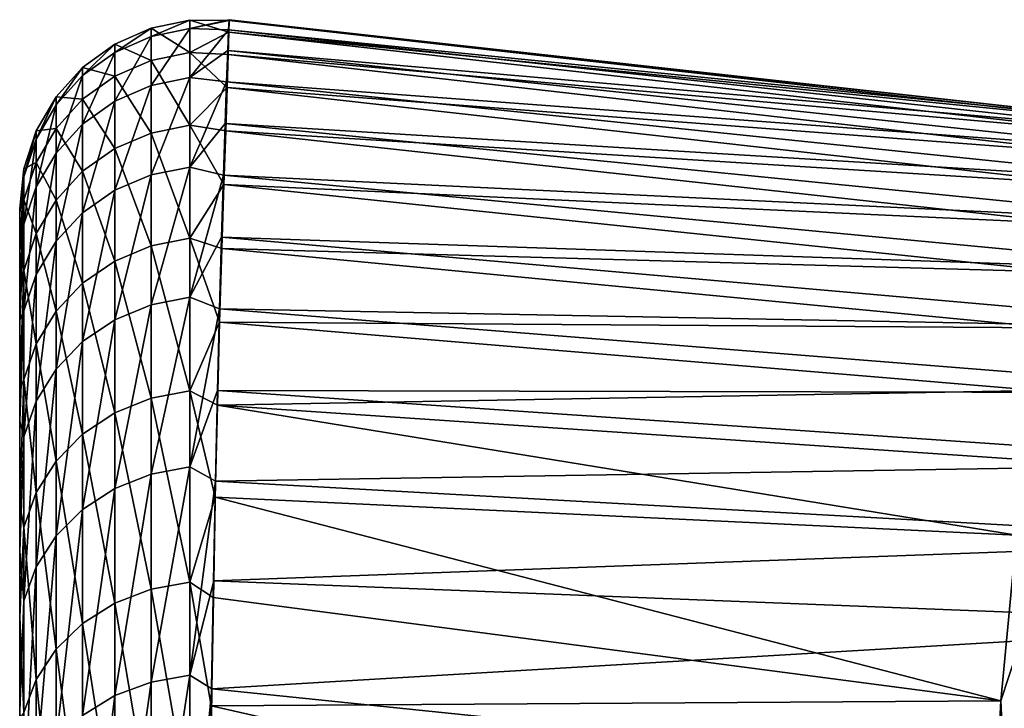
# Model space of a CAD drawing. Header units: millimetres. Extents: x -30 to 76, y -3 to 301.
# Tile 109 of 256: x 71.83 to 74.44, y 132.27 to 134.09. Entities that reach past the tile are written whole.
import ezdxf

# ---------------------------------------------------------------- set-up
doc = ezdxf.new("R2010")
doc.units = ezdxf.units.MM
doc.header["$LTSCALE"] = 81.481481
for name, color, linetype in [('43', 7, 'CONTINUOUS'), ('47', 7, 'CONTINUOUS'), ('65', 7, 'CONTINUOUS'), ('73', 7, 'CONTINUOUS')]:
    doc.layers.add(name, color=color, linetype=linetype)

msp = doc.modelspace()

# ---------------------------------------------------------------- linework, layer by layer
at = {"layer": '43', "color": 7, "linetype": 'CONTINUOUS', "true_color": 0xaaaaaa}
for points in [[(72.3829, 134.0663, 53.9349), (74.8617, 133.8178, 53.3096), (72.3842, 134.0928, 53.3386), (72.3829, 134.0663, 53.9349)], [(72.3842, 134.0928, 53.3386), (74.8617, 133.8178, 53.3096), (72.3845, 134.0906, 52.7407), (72.3842, 134.0928, 53.3386)], [(72.3806, 134.0114, 54.5282), (74.9078, 133.7911, 53.945), (72.3829, 134.0663, 53.9349), (72.3806, 134.0114, 54.5282)], [(74.9078, 133.7911, 53.945), (74.8617, 133.8178, 53.3096), (72.3829, 134.0663, 53.9349), (74.9078, 133.7911, 53.945)], [(72.3845, 134.0906, 52.7407), (74.8154, 133.8172, 52.6737), (72.3837, 134.0598, 52.1425), (72.3845, 134.0906, 52.7407)], [(74.8617, 133.8178, 53.3096), (74.8154, 133.8172, 52.6737), (72.3845, 134.0906, 52.7407), (74.8617, 133.8178, 53.3096)], [(72.3837, 134.0598, 52.1425), (74.7693, 133.7894, 52.0422), (72.3818, 134.0004, 51.5468), (72.3837, 134.0598, 52.1425)], [(74.8154, 133.8172, 52.6737), (74.7693, 133.7894, 52.0422), (72.3837, 134.0598, 52.1425), (74.8154, 133.8172, 52.6737)], [(72.3775, 133.9285, 55.1159), (74.953, 133.7375, 54.575), (72.3806, 134.0114, 54.5282), (72.3775, 133.9285, 55.1159)], [(72.3818, 134.0004, 51.5468), (74.724, 133.735, 51.4198), (72.3789, 133.913, 50.957), (72.3818, 134.0004, 51.5468)], [(74.953, 133.7375, 54.575), (74.9078, 133.7911, 53.945), (72.3806, 134.0114, 54.5282), (74.953, 133.7375, 54.575)], [(74.7693, 133.7894, 52.0422), (74.724, 133.735, 51.4198), (72.3818, 134.0004, 51.5468), (74.7693, 133.7894, 52.0422)], [(72.3736, 133.8181, 55.6953), (74.9969, 133.6577, 55.195), (72.3775, 133.9285, 55.1159), (72.3736, 133.8181, 55.6953)], [(72.3789, 133.913, 50.957), (74.6802, 133.6551, 50.8111), (72.375, 133.798, 50.3757), (72.3789, 133.913, 50.957)], [(74.9969, 133.6577, 55.195), (74.953, 133.7375, 54.575), (72.3775, 133.9285, 55.1159), (74.9969, 133.6577, 55.195)], [(74.724, 133.735, 51.4198), (74.6802, 133.6551, 50.8111), (72.3789, 133.913, 50.957), (74.724, 133.735, 51.4198)], [(72.3691, 133.6809, 56.265), (75.0391, 133.5529, 55.8005), (72.3736, 133.8181, 55.6953), (72.3691, 133.6809, 56.265)], [(75.0391, 133.5529, 55.8005), (74.9969, 133.6577, 55.195), (72.3736, 133.8181, 55.6953), (75.0391, 133.5529, 55.8005)], [(72.375, 133.798, 50.3757), (74.6383, 133.551, 50.2197), (72.3703, 133.6559, 49.8032), (72.375, 133.798, 50.3757)], [(74.6802, 133.6551, 50.8111), (74.6383, 133.551, 50.2197), (72.375, 133.798, 50.3757), (74.6802, 133.6551, 50.8111)], [(72.3641, 133.517, 56.8249), (75.0792, 133.4246, 56.3881), (72.3691, 133.6809, 56.265), (72.3641, 133.517, 56.8249)], [(75.0792, 133.4246, 56.3881), (75.0391, 133.5529, 55.8005), (72.3691, 133.6809, 56.265), (75.0792, 133.4246, 56.3881)], [(72.3703, 133.6559, 49.8032), (74.5987, 133.4244, 49.6485), (72.3649, 133.4869, 49.2398), (72.3703, 133.6559, 49.8032)], [(74.6383, 133.551, 50.2197), (74.5987, 133.4244, 49.6485), (72.3703, 133.6559, 49.8032), (74.6383, 133.551, 50.2197)], [(72.3588, 133.3269, 57.3743), (75.1171, 133.2746, 56.955), (72.3641, 133.517, 56.8249), (72.3588, 133.3269, 57.3743)], [(75.1171, 133.2746, 56.955), (75.0792, 133.4246, 56.3881), (72.3641, 133.517, 56.8249), (75.1171, 133.2746, 56.955)], [(72.3649, 133.4869, 49.2398), (74.5619, 133.277, 49.0996), (72.359, 133.2918, 48.6879), (72.3649, 133.4869, 49.2398)], [(74.5987, 133.4244, 49.6485), (74.5619, 133.277, 49.0996), (72.3649, 133.4869, 49.2398), (74.5987, 133.4244, 49.6485)], [(72.3534, 133.1111, 57.9122), (75.1524, 133.1045, 57.4989), (72.3588, 133.3269, 57.3743), (72.3534, 133.1111, 57.9122)], [(75.1524, 133.1045, 57.4989), (75.1171, 133.2746, 56.955), (72.3588, 133.3269, 57.3743), (75.1524, 133.1045, 57.4989)], [(72.359, 133.2918, 48.6879), (74.5282, 133.1105, 48.5748), (72.353, 133.0719, 48.15), (72.359, 133.2918, 48.6879)], [(74.5619, 133.277, 49.0996), (74.5282, 133.1105, 48.5748), (72.359, 133.2918, 48.6879), (74.5619, 133.277, 49.0996)], [(72.3481, 132.8707, 58.4367), (75.1853, 132.9163, 58.0183), (72.3534, 133.1111, 57.9122), (72.3481, 132.8707, 58.4367)], [(74.5282, 133.1105, 48.5748), (74.498, 132.9268, 48.0751), (72.353, 133.0719, 48.15), (74.5282, 133.1105, 48.5748)], [(75.1853, 132.9163, 58.0183), (75.1524, 133.1045, 57.4989), (72.3534, 133.1111, 57.9122), (75.1853, 132.9163, 58.0183)], [(72.353, 133.0719, 48.15), (74.4714, 132.7276, 47.6013), (72.347, 132.8284, 47.628), (72.353, 133.0719, 48.15)], [(74.498, 132.9268, 48.0751), (74.4714, 132.7276, 47.6013), (72.353, 133.0719, 48.15), (74.498, 132.9268, 48.0751)], [(75.2157, 132.7117, 58.512), (75.1853, 132.9163, 58.0183), (72.3481, 132.8707, 58.4367), (75.2157, 132.7117, 58.512)], [(72.3432, 132.6068, 58.9457), (75.2157, 132.7117, 58.512), (72.3481, 132.8707, 58.4367), (72.3432, 132.6068, 58.9457)], [(72.347, 132.8284, 47.628), (74.43, 132.2891, 46.7312), (72.3415, 132.5626, 47.1238), (72.347, 132.8284, 47.628)], [(74.4714, 132.7276, 47.6013), (74.43, 132.2891, 46.7312), (72.347, 132.8284, 47.628), (74.4714, 132.7276, 47.6013)], [(75.2436, 132.4927, 58.9793), (75.2157, 132.7117, 58.512), (72.3432, 132.6068, 58.9457), (75.2436, 132.4927, 58.9793)], [(72.3386, 132.3204, 59.4379), (75.2436, 132.4927, 58.9793), (72.3432, 132.6068, 58.9457), (72.3386, 132.3204, 59.4379)], [(72.3415, 132.5626, 47.1238), (74.43, 132.2891, 46.7312), (72.3366, 132.2757, 46.6386), (72.3415, 132.5626, 47.1238)], [(75.2922, 132.0171, 59.8344), (75.2436, 132.4927, 58.9793), (72.3386, 132.3204, 59.4379), (75.2922, 132.0171, 59.8344)], [(72.3348, 132.0123, 59.9127), (75.2922, 132.0171, 59.8344), (72.3386, 132.3204, 59.4379), (72.3348, 132.0123, 59.9127)], [(72.3366, 132.2757, 46.6386), (74.4049, 131.8059, 45.9618), (72.3327, 131.9674, 46.1709), (72.3366, 132.2757, 46.6386)], [(74.43, 132.2891, 46.7312), (74.4049, 131.8059, 45.9618), (72.3366, 132.2757, 46.6386), (74.43, 132.2891, 46.7312)]]:
    msp.add_3dface(points, dxfattribs=at)
at = {"layer": '47', "color": 7, "linetype": 'CONTINUOUS', "true_color": 0xaaaaaa}
for points in [[(71.829, 133.5182, 51.7013), (71.829, 127.3136, 49.2126), (71.829, 133.5929, 52.7211), (71.829, 133.5182, 51.7013)], [(71.829, 133.5929, 52.7211), (71.829, 127.3136, 49.2126), (71.829, 133.5803, 53.7413), (71.829, 133.5929, 52.7211)], [(71.829, 127.3136, 49.2126), (71.829, 126.7142, 49.812), (71.829, 133.5803, 53.7413), (71.829, 127.3136, 49.2126)], [(71.829, 133.5803, 53.7413), (71.829, 126.7142, 49.812), (71.829, 133.4808, 54.7537), (71.829, 133.5803, 53.7413)], [(71.829, 127.9129, 48.6133), (71.829, 127.3136, 49.2126), (71.829, 133.5182, 51.7013), (71.829, 127.9129, 48.6133)], [(71.829, 133.3576, 50.6968), (71.829, 127.9129, 48.6133), (71.829, 133.5182, 51.7013), (71.829, 133.3576, 50.6968)], [(71.829, 126.7142, 49.812), (71.829, 126.1148, 50.4114), (71.829, 133.4808, 54.7537), (71.829, 126.7142, 49.812)], [(71.829, 133.4808, 54.7537), (71.829, 126.1148, 50.4114), (71.829, 133.2966, 55.7457), (71.829, 133.4808, 54.7537)], [(71.829, 128.5123, 48.0139), (71.829, 127.9129, 48.6133), (71.829, 133.3576, 50.6968), (71.829, 128.5123, 48.0139)], [(71.829, 133.1134, 49.7177), (71.829, 128.5123, 48.0139), (71.829, 133.3576, 50.6968), (71.829, 133.1134, 49.7177)], [(71.829, 126.1148, 50.4114), (71.829, 125.5154, 51.0108), (71.829, 133.2966, 55.7457), (71.829, 126.1148, 50.4114)], [(71.829, 133.2966, 55.7457), (71.829, 125.5154, 51.0108), (71.829, 133.0304, 56.7088), (71.829, 133.2966, 55.7457)], [(71.829, 129.1117, 47.4145), (71.829, 128.5123, 48.0139), (71.829, 133.1134, 49.7177), (71.829, 129.1117, 47.4145)], [(71.829, 132.8076, 48.8194), (71.829, 129.1117, 47.4145), (71.829, 133.1134, 49.7177), (71.829, 132.8076, 48.8194)], [(71.829, 125.5154, 51.0108), (71.829, 124.916, 51.6102), (71.829, 133.0304, 56.7088), (71.829, 125.5154, 51.0108)], [(71.829, 133.0304, 56.7088), (71.829, 124.916, 51.6102), (71.829, 132.6841, 57.6403), (71.829, 133.0304, 56.7088)], [(71.829, 132.5106, 48.1202), (71.829, 129.1117, 47.4145), (71.829, 132.8076, 48.8194), (71.829, 132.5106, 48.1202)], [(71.829, 132.6841, 57.6403), (71.829, 124.916, 51.6102), (71.829, 132.2622, 58.5316), (71.829, 132.6841, 57.6403)], [(71.829, 129.7111, 46.8151), (71.829, 129.1117, 47.4145), (71.829, 132.5106, 48.1202), (71.829, 129.7111, 46.8151)], [(71.829, 132.2432, 47.5824), (71.829, 129.7111, 46.8151), (71.829, 132.5106, 48.1202), (71.829, 132.2432, 47.5824)]]:
    msp.add_3dface(points, dxfattribs=at)
at = {"layer": '65', "color": 7, "linetype": 'CONTINUOUS', "true_color": 0xaaaaaa}
for points in [[(72.3829, 134.0663, 53.9349), (72.3842, 134.0928, 53.3386), (72.2802, 134.0693, 53.8976), (72.3829, 134.0663, 53.9349)], [(72.3842, 134.0928, 53.3386), (72.3845, 134.0906, 52.7407), (72.2802, 134.0693, 53.8976), (72.3842, 134.0928, 53.3386)], [(72.0811, 134.028, 52.7423), (72.0811, 134.0061, 53.8935), (72.1773, 134.0701, 52.7412), (72.0811, 134.028, 52.7423)], [(72.1773, 133.9847, 51.5893), (72.0811, 134.028, 52.7423), (72.1773, 134.0701, 52.7412), (72.1773, 133.9847, 51.5893)], [(72.1773, 134.0701, 52.7412), (72.0811, 134.0061, 53.8935), (72.1773, 134.0482, 53.8962), (72.1773, 134.0701, 52.7412)], [(72.1773, 134.0701, 52.7412), (72.1773, 134.0482, 53.8962), (72.2802, 134.0913, 52.7406), (72.1773, 134.0701, 52.7412)], [(72.2802, 134.0057, 51.5867), (72.1773, 134.0701, 52.7412), (72.2802, 134.0913, 52.7406), (72.2802, 134.0057, 51.5867)], [(72.2802, 134.0913, 52.7406), (72.1773, 134.0482, 53.8962), (72.2802, 134.0693, 53.8976), (72.2802, 134.0913, 52.7406)], [(72.1773, 133.9847, 51.5893), (72.1773, 134.0701, 52.7412), (72.2802, 134.0057, 51.5867), (72.1773, 133.9847, 51.5893)], [(72.1773, 134.0482, 53.8962), (72.1773, 133.9187, 55.0443), (72.2802, 134.0693, 53.8976), (72.1773, 134.0482, 53.8962)], [(72.2802, 134.0693, 53.8976), (72.1773, 133.9187, 55.0443), (72.2802, 133.9396, 55.0477), (72.2802, 134.0693, 53.8976)], [(72.3845, 134.0906, 52.7407), (72.3837, 134.0598, 52.1425), (72.2802, 134.0913, 52.7406), (72.3845, 134.0906, 52.7407)], [(72.3845, 134.0906, 52.7407), (72.2802, 134.0913, 52.7406), (72.2802, 134.0693, 53.8976), (72.3845, 134.0906, 52.7407)], [(72.3837, 134.0598, 52.1425), (72.2802, 134.0057, 51.5867), (72.2802, 134.0913, 52.7406), (72.3837, 134.0598, 52.1425)], [(72.3829, 134.0663, 53.9349), (72.2802, 134.0693, 53.8976), (72.2802, 133.9396, 55.0477), (72.3829, 134.0663, 53.9349)], [(72.3806, 134.0114, 54.5282), (72.3829, 134.0663, 53.9349), (72.2802, 133.9396, 55.0477), (72.3806, 134.0114, 54.5282)], [(72.0811, 134.0061, 53.8935), (72.0811, 133.877, 55.0376), (72.1773, 134.0482, 53.8962), (72.0811, 134.0061, 53.8935)], [(72.1773, 134.0482, 53.8962), (72.0811, 133.877, 55.0376), (72.1773, 133.9187, 55.0443), (72.1773, 134.0482, 53.8962)], [(72.3837, 134.0598, 52.1425), (72.3818, 134.0004, 51.5468), (72.2802, 134.0057, 51.5867), (72.3837, 134.0598, 52.1425)], [(71.9959, 133.9666, 52.744), (71.9959, 133.9449, 53.8894), (72.0811, 134.028, 52.7423), (71.9959, 133.9666, 52.744)], [(72.0811, 133.9428, 51.5943), (71.9959, 133.9666, 52.744), (72.0811, 134.028, 52.7423), (72.0811, 133.9428, 51.5943)], [(72.0811, 134.028, 52.7423), (71.9959, 133.9449, 53.8894), (72.0811, 134.0061, 53.8935), (72.0811, 134.028, 52.7423)], [(72.0811, 133.9428, 51.5943), (72.0811, 134.028, 52.7423), (72.1773, 133.9847, 51.5893), (72.0811, 133.9428, 51.5943)], [(71.9959, 133.9449, 53.8894), (71.9959, 133.8164, 55.0279), (72.0811, 134.0061, 53.8935), (71.9959, 133.9449, 53.8894)], [(72.0811, 134.0061, 53.8935), (71.9959, 133.8164, 55.0279), (72.0811, 133.877, 55.0376), (72.0811, 134.0061, 53.8935)], [(72.2802, 133.8132, 50.4456), (72.1773, 133.9847, 51.5893), (72.2802, 134.0057, 51.5867), (72.2802, 133.8132, 50.4456)], [(72.3775, 133.9285, 55.1159), (72.3806, 134.0114, 54.5282), (72.2802, 133.9396, 55.0477), (72.3775, 133.9285, 55.1159)], [(72.3818, 134.0004, 51.5468), (72.3789, 133.913, 50.957), (72.2802, 134.0057, 51.5867), (72.3818, 134.0004, 51.5468)], [(72.3789, 133.913, 50.957), (72.2802, 133.8132, 50.4456), (72.2802, 134.0057, 51.5867), (72.3789, 133.913, 50.957)], [(71.9253, 133.8888, 52.7462), (71.9253, 133.8672, 53.8843), (71.9959, 133.9666, 52.744), (71.9253, 133.8888, 52.7462)], [(71.9959, 133.8819, 51.6017), (71.9253, 133.8888, 52.7462), (71.9959, 133.9666, 52.744), (71.9959, 133.8819, 51.6017)], [(71.9959, 133.9666, 52.744), (71.9253, 133.8672, 53.8843), (71.9959, 133.9449, 53.8894), (71.9959, 133.9666, 52.744)], [(71.9959, 133.8819, 51.6017), (71.9959, 133.9666, 52.744), (72.0811, 133.9428, 51.5943), (71.9959, 133.8819, 51.6017)], [(72.1773, 133.7925, 50.4501), (72.0811, 133.9428, 51.5943), (72.1773, 133.9847, 51.5893), (72.1773, 133.7925, 50.4501)], [(72.1773, 133.7925, 50.4501), (72.1773, 133.9847, 51.5893), (72.2802, 133.8132, 50.4456), (72.1773, 133.7925, 50.4501)], [(71.9253, 133.8672, 53.8843), (71.9253, 133.7396, 55.0156), (71.9959, 133.9449, 53.8894), (71.9253, 133.8672, 53.8843)], [(71.9959, 133.9449, 53.8894), (71.9253, 133.7396, 55.0156), (71.9959, 133.8164, 55.0279), (71.9959, 133.9449, 53.8894)], [(72.0811, 133.7512, 50.4591), (71.9959, 133.8819, 51.6017), (72.0811, 133.9428, 51.5943), (72.0811, 133.7512, 50.4591)], [(72.0811, 133.7512, 50.4591), (72.0811, 133.9428, 51.5943), (72.1773, 133.7925, 50.4501), (72.0811, 133.7512, 50.4591)], [(72.1773, 133.9187, 55.0443), (72.1773, 133.6817, 56.1756), (72.2802, 133.9396, 55.0477), (72.1773, 133.9187, 55.0443)], [(72.2802, 133.9396, 55.0477), (72.1773, 133.6817, 56.1756), (72.2802, 133.7022, 56.181), (72.2802, 133.9396, 55.0477)], [(72.3775, 133.9285, 55.1159), (72.2802, 133.9396, 55.0477), (72.2802, 133.7022, 56.181), (72.3775, 133.9285, 55.1159)], [(72.0811, 133.877, 55.0376), (72.0811, 133.6409, 56.165), (72.1773, 133.9187, 55.0443), (72.0811, 133.877, 55.0376)], [(72.1773, 133.9187, 55.0443), (72.0811, 133.6409, 56.165), (72.1773, 133.6817, 56.1756), (72.1773, 133.9187, 55.0443)], [(72.3736, 133.8181, 55.6953), (72.3775, 133.9285, 55.1159), (72.2802, 133.7022, 56.181), (72.3736, 133.8181, 55.6953)], [(72.3789, 133.913, 50.957), (72.375, 133.798, 50.3757), (72.2802, 133.8132, 50.4456), (72.3789, 133.913, 50.957)], [(71.8726, 133.798, 52.7487), (71.8726, 133.7766, 53.8784), (71.9253, 133.8888, 52.7462), (71.8726, 133.798, 52.7487)], [(71.9253, 133.8046, 51.6111), (71.8726, 133.798, 52.7487), (71.9253, 133.8888, 52.7462), (71.9253, 133.8046, 51.6111)], [(71.9253, 133.8888, 52.7462), (71.8726, 133.7766, 53.8784), (71.9253, 133.8672, 53.8843), (71.9253, 133.8888, 52.7462)], [(71.9253, 133.8046, 51.6111), (71.9253, 133.8888, 52.7462), (71.9959, 133.8819, 51.6017), (71.9253, 133.8046, 51.6111)], [(71.8726, 133.7766, 53.8784), (71.8726, 133.6499, 55.0012), (71.9253, 133.8672, 53.8843), (71.8726, 133.7766, 53.8784)], [(71.9253, 133.8672, 53.8843), (71.8726, 133.6499, 55.0012), (71.9253, 133.7396, 55.0156), (71.9253, 133.8672, 53.8843)], [(71.9959, 133.6913, 50.4721), (71.9253, 133.8046, 51.6111), (71.9959, 133.8819, 51.6017), (71.9959, 133.6913, 50.4721)], [(71.9959, 133.6913, 50.4721), (71.9959, 133.8819, 51.6017), (72.0811, 133.7512, 50.4591), (71.9959, 133.6913, 50.4721)], [(71.9959, 133.8164, 55.0279), (71.9959, 133.5815, 56.1496), (72.0811, 133.877, 55.0376), (71.9959, 133.8164, 55.0279)], [(72.0811, 133.877, 55.0376), (71.9959, 133.5815, 56.1496), (72.0811, 133.6409, 56.165), (72.0811, 133.877, 55.0376)], [(71.8726, 133.7145, 51.622), (71.8726, 133.798, 52.7487), (71.9253, 133.8046, 51.6111), (71.8726, 133.7145, 51.622)], [(71.9253, 133.6152, 50.4886), (71.8726, 133.7145, 51.622), (71.9253, 133.8046, 51.6111), (71.9253, 133.6152, 50.4886)], [(71.9253, 133.7396, 55.0156), (71.9253, 133.5061, 56.13), (71.9959, 133.8164, 55.0279), (71.9253, 133.7396, 55.0156)], [(71.9959, 133.8164, 55.0279), (71.9253, 133.5061, 56.13), (71.9959, 133.5815, 56.1496), (71.9959, 133.8164, 55.0279)], [(71.9253, 133.6152, 50.4886), (71.9253, 133.8046, 51.6111), (71.9959, 133.6913, 50.4721), (71.9253, 133.6152, 50.4886)], [(72.2802, 133.514, 49.3274), (72.1773, 133.7925, 50.4501), (72.2802, 133.8132, 50.4456), (72.2802, 133.514, 49.3274)], [(72.3691, 133.6809, 56.265), (72.3736, 133.8181, 55.6953), (72.2802, 133.7022, 56.181), (72.3691, 133.6809, 56.265)], [(72.375, 133.798, 50.3757), (72.3703, 133.6559, 49.8032), (72.2802, 133.8132, 50.4456), (72.375, 133.798, 50.3757)], [(72.3703, 133.6559, 49.8032), (72.2802, 133.514, 49.3274), (72.2802, 133.8132, 50.4456), (72.3703, 133.6559, 49.8032)], [(71.84, 133.6982, 52.7515), (71.84, 133.6769, 53.8718), (71.8726, 133.798, 52.7487), (71.84, 133.6982, 52.7515)], [(71.8726, 133.7145, 51.622), (71.84, 133.6982, 52.7515), (71.8726, 133.798, 52.7487), (71.8726, 133.7145, 51.622)], [(71.8726, 133.798, 52.7487), (71.84, 133.6769, 53.8718), (71.8726, 133.7766, 53.8784), (71.8726, 133.798, 52.7487)], [(72.1773, 133.4939, 49.3339), (72.0811, 133.7512, 50.4591), (72.1773, 133.7925, 50.4501), (72.1773, 133.4939, 49.3339)], [(72.1773, 133.4939, 49.3339), (72.1773, 133.7925, 50.4501), (72.2802, 133.514, 49.3274), (72.1773, 133.4939, 49.3339)], [(71.84, 133.6769, 53.8718), (71.84, 133.5513, 54.9854), (71.8726, 133.7766, 53.8784), (71.84, 133.6769, 53.8718)], [(71.8726, 133.7766, 53.8784), (71.84, 133.5513, 54.9854), (71.8726, 133.6499, 55.0012), (71.8726, 133.7766, 53.8784)], [(71.8726, 133.6499, 55.0012), (71.8726, 133.4182, 56.1072), (71.9253, 133.7396, 55.0156), (71.8726, 133.6499, 55.0012)], [(71.9253, 133.7396, 55.0156), (71.8726, 133.4182, 56.1072), (71.9253, 133.5061, 56.13), (71.9253, 133.7396, 55.0156)], [(72.0811, 133.4536, 49.3467), (71.9959, 133.6913, 50.4721), (72.0811, 133.7512, 50.4591), (72.0811, 133.4536, 49.3467)], [(72.0811, 133.4536, 49.3467), (72.0811, 133.7512, 50.4591), (72.1773, 133.4939, 49.3339), (72.0811, 133.4536, 49.3467)], [(71.84, 133.6153, 51.634), (71.84, 133.6982, 52.7515), (71.8726, 133.7145, 51.622), (71.84, 133.6153, 51.634)], [(71.8726, 133.5265, 50.5079), (71.84, 133.6153, 51.634), (71.8726, 133.7145, 51.622), (71.8726, 133.5265, 50.5079)], [(71.8726, 133.5265, 50.5079), (71.8726, 133.7145, 51.622), (71.9253, 133.6152, 50.4886), (71.8726, 133.5265, 50.5079)], [(72.1773, 133.6817, 56.1756), (72.1773, 133.3377, 57.2795), (72.2802, 133.7022, 56.181), (72.1773, 133.6817, 56.1756)], [(72.2802, 133.7022, 56.181), (72.1773, 133.3377, 57.2795), (72.2802, 133.3576, 57.2868), (72.2802, 133.7022, 56.181)], [(72.3691, 133.6809, 56.265), (72.2802, 133.7022, 56.181), (72.2802, 133.3576, 57.2868), (72.3691, 133.6809, 56.265)], [(71.829, 133.5929, 52.7211), (71.829, 133.5803, 53.7413), (71.84, 133.6982, 52.7515), (71.829, 133.5929, 52.7211)], [(71.84, 133.6153, 51.634), (71.829, 133.5929, 52.7211), (71.84, 133.6982, 52.7515), (71.84, 133.6153, 51.634)], [(71.84, 133.6982, 52.7515), (71.829, 133.5803, 53.7413), (71.84, 133.6769, 53.8718), (71.84, 133.6982, 52.7515)], [(71.829, 133.5803, 53.7413), (71.829, 133.4808, 54.7537), (71.84, 133.6769, 53.8718), (71.829, 133.5803, 53.7413)], [(71.84, 133.6769, 53.8718), (71.829, 133.4808, 54.7537), (71.84, 133.5513, 54.9854), (71.84, 133.6769, 53.8718)], [(71.9959, 133.3952, 49.3653), (71.9253, 133.6152, 50.4886), (71.9959, 133.6913, 50.4721), (71.9959, 133.3952, 49.3653)], [(71.9959, 133.3952, 49.3653), (71.9959, 133.6913, 50.4721), (72.0811, 133.4536, 49.3467), (71.9959, 133.3952, 49.3653)], [(72.0811, 133.6409, 56.165), (72.0811, 133.2981, 57.265), (72.1773, 133.6817, 56.1756), (72.0811, 133.6409, 56.165)], [(72.1773, 133.6817, 56.1756), (72.0811, 133.2981, 57.265), (72.1773, 133.3377, 57.2795), (72.1773, 133.6817, 56.1756)], [(72.3641, 133.517, 56.8249), (72.3691, 133.6809, 56.265), (72.2802, 133.3576, 57.2868), (72.3641, 133.517, 56.8249)], [(71.84, 133.5513, 54.9854), (71.84, 133.3216, 56.0821), (71.8726, 133.6499, 55.0012), (71.84, 133.5513, 54.9854)], [(71.8726, 133.6499, 55.0012), (71.84, 133.3216, 56.0821), (71.8726, 133.4182, 56.1072), (71.8726, 133.6499, 55.0012)], [(72.3703, 133.6559, 49.8032), (72.3649, 133.4869, 49.2398), (72.2802, 133.514, 49.3274), (72.3703, 133.6559, 49.8032)], [(71.9959, 133.5815, 56.1496), (71.9959, 133.2405, 57.244), (72.0811, 133.6409, 56.165), (71.9959, 133.5815, 56.1496)], [(72.0811, 133.6409, 56.165), (71.9959, 133.2405, 57.244), (72.0811, 133.2981, 57.265), (72.0811, 133.6409, 56.165)], [(71.829, 133.3576, 50.6968), (71.829, 133.5182, 51.7013), (71.84, 133.6153, 51.634), (71.829, 133.3576, 50.6968)], [(71.84, 133.4289, 50.5292), (71.829, 133.3576, 50.6968), (71.84, 133.6153, 51.634), (71.84, 133.4289, 50.5292)], [(71.829, 133.5182, 51.7013), (71.829, 133.5929, 52.7211), (71.84, 133.6153, 51.634), (71.829, 133.5182, 51.7013)], [(71.84, 133.4289, 50.5292), (71.84, 133.6153, 51.634), (71.8726, 133.5265, 50.5079), (71.84, 133.4289, 50.5292)], [(71.9253, 133.321, 49.389), (71.8726, 133.5265, 50.5079), (71.9253, 133.6152, 50.4886), (71.9253, 133.321, 49.389)], [(71.9253, 133.321, 49.389), (71.9253, 133.6152, 50.4886), (71.9959, 133.3952, 49.3653), (71.9253, 133.321, 49.389)], [(71.9253, 133.5061, 56.13), (71.9253, 133.1674, 57.2173), (71.9959, 133.5815, 56.1496), (71.9253, 133.5061, 56.13)], [(71.9959, 133.5815, 56.1496), (71.9253, 133.1674, 57.2173), (71.9959, 133.2405, 57.244), (71.9959, 133.5815, 56.1496)], [(71.829, 133.4808, 54.7537), (71.829, 133.2966, 55.7457), (71.84, 133.5513, 54.9854), (71.829, 133.4808, 54.7537)], [(71.84, 133.5513, 54.9854), (71.829, 133.2966, 55.7457), (71.84, 133.3216, 56.0821), (71.84, 133.5513, 54.9854)], [(71.8726, 133.2345, 49.4166), (71.84, 133.4289, 50.5292), (71.8726, 133.5265, 50.5079), (71.8726, 133.2345, 49.4166)], [(71.8726, 133.2345, 49.4166), (71.8726, 133.5265, 50.5079), (71.9253, 133.321, 49.389), (71.8726, 133.2345, 49.4166)], [(71.8726, 133.4182, 56.1072), (71.8726, 133.082, 57.1861), (71.9253, 133.5061, 56.13), (71.8726, 133.4182, 56.1072)], [(71.9253, 133.5061, 56.13), (71.8726, 133.082, 57.1861), (71.9253, 133.1674, 57.2173), (71.9253, 133.5061, 56.13)], [(72.1773, 133.0905, 48.2508), (72.0811, 133.4536, 49.3467), (72.1773, 133.4939, 49.3339), (72.1773, 133.0905, 48.2508)], [(72.2802, 133.11, 48.2424), (72.1773, 133.4939, 49.3339), (72.2802, 133.514, 49.3274), (72.2802, 133.11, 48.2424)], [(72.1773, 133.0905, 48.2508), (72.1773, 133.4939, 49.3339), (72.2802, 133.11, 48.2424), (72.1773, 133.0905, 48.2508)], [(72.3588, 133.3269, 57.3743), (72.3641, 133.517, 56.8249), (72.2802, 133.3576, 57.2868), (72.3588, 133.3269, 57.3743)], [(72.3649, 133.4869, 49.2398), (72.359, 133.2918, 48.6879), (72.2802, 133.514, 49.3274), (72.3649, 133.4869, 49.2398)], [(72.359, 133.2918, 48.6879), (72.2802, 133.11, 48.2424), (72.2802, 133.514, 49.3274), (72.359, 133.2918, 48.6879)], [(72.0811, 133.0517, 48.2674), (71.9959, 133.3952, 49.3653), (72.0811, 133.4536, 49.3467), (72.0811, 133.0517, 48.2674)], [(72.0811, 133.0517, 48.2674), (72.0811, 133.4536, 49.3467), (72.1773, 133.0905, 48.2508), (72.0811, 133.0517, 48.2674)], [(71.829, 133.1134, 49.7177), (71.829, 133.3576, 50.6968), (71.84, 133.4289, 50.5292), (71.829, 133.1134, 49.7177)], [(71.84, 133.1394, 49.4469), (71.829, 133.1134, 49.7177), (71.84, 133.4289, 50.5292), (71.84, 133.1394, 49.4469)], [(71.84, 133.1394, 49.4469), (71.84, 133.4289, 50.5292), (71.8726, 133.2345, 49.4166), (71.84, 133.1394, 49.4469)], [(71.84, 133.3216, 56.0821), (71.84, 132.9882, 57.1519), (71.8726, 133.4182, 56.1072), (71.84, 133.3216, 56.0821)], [(71.8726, 133.4182, 56.1072), (71.84, 132.9882, 57.1519), (71.8726, 133.082, 57.1861), (71.8726, 133.4182, 56.1072)], [(71.9959, 132.9953, 48.2915), (71.9253, 133.321, 49.389), (71.9959, 133.3952, 49.3653), (71.9959, 132.9953, 48.2915)], [(71.9959, 132.9953, 48.2915), (71.9959, 133.3952, 49.3653), (72.0811, 133.0517, 48.2674), (71.9959, 132.9953, 48.2915)], [(72.0811, 133.2981, 57.265), (72.0811, 132.851, 58.3273), (72.1773, 133.3377, 57.2795), (72.0811, 133.2981, 57.265)], [(72.1773, 133.3377, 57.2795), (72.0811, 132.851, 58.3273), (72.1773, 132.8891, 58.3455), (72.1773, 133.3377, 57.2795)], [(72.1773, 133.3377, 57.2795), (72.1773, 132.8891, 58.3455), (72.2802, 133.3576, 57.2868), (72.1773, 133.3377, 57.2795)], [(72.2802, 133.3576, 57.2868), (72.1773, 132.8891, 58.3455), (72.2802, 132.9082, 58.3546), (72.2802, 133.3576, 57.2868)], [(72.3588, 133.3269, 57.3743), (72.2802, 133.3576, 57.2868), (72.2802, 132.9082, 58.3546), (72.3588, 133.3269, 57.3743)], [(71.829, 133.2966, 55.7457), (71.829, 133.0304, 56.7088), (71.84, 133.3216, 56.0821), (71.829, 133.2966, 55.7457)], [(71.84, 133.3216, 56.0821), (71.829, 133.0304, 56.7088), (71.84, 132.9882, 57.1519), (71.84, 133.3216, 56.0821)], [(71.9253, 132.9238, 48.3222), (71.8726, 133.2345, 49.4166), (71.9253, 133.321, 49.389), (71.9253, 132.9238, 48.3222)], [(71.9253, 132.9238, 48.3222), (71.9253, 133.321, 49.389), (71.9959, 132.9953, 48.2915), (71.9253, 132.9238, 48.3222)], [(72.3534, 133.1111, 57.9122), (72.3588, 133.3269, 57.3743), (72.2802, 132.9082, 58.3546), (72.3534, 133.1111, 57.9122)], [(71.9959, 133.2405, 57.244), (71.9959, 132.7957, 58.3007), (72.0811, 133.2981, 57.265), (71.9959, 133.2405, 57.244)], [(72.0811, 133.2981, 57.265), (71.9959, 132.7957, 58.3007), (72.0811, 132.851, 58.3273), (72.0811, 133.2981, 57.265)], [(72.359, 133.2918, 48.6879), (72.353, 133.0719, 48.15), (72.2802, 133.11, 48.2424), (72.359, 133.2918, 48.6879)], [(71.8726, 132.8403, 48.3579), (71.84, 133.1394, 49.4469), (71.8726, 133.2345, 49.4166), (71.8726, 132.8403, 48.3579)], [(71.8726, 132.8403, 48.3579), (71.8726, 133.2345, 49.4166), (71.9253, 132.9238, 48.3222), (71.8726, 132.8403, 48.3579)], [(71.9253, 133.1674, 57.2173), (71.9253, 132.7255, 58.2671), (71.9959, 133.2405, 57.244), (71.9253, 133.1674, 57.2173)], [(71.9959, 133.2405, 57.244), (71.9253, 132.7255, 58.2671), (71.9959, 132.7957, 58.3007), (71.9959, 133.2405, 57.244)], [(71.8726, 133.082, 57.1861), (71.8726, 132.6436, 58.2279), (71.9253, 133.1674, 57.2173), (71.8726, 133.082, 57.1861)], [(71.9253, 133.1674, 57.2173), (71.8726, 132.6436, 58.2279), (71.9253, 132.7255, 58.2671), (71.9253, 133.1674, 57.2173)], [(71.829, 132.8076, 48.8194), (71.829, 133.1134, 49.7177), (71.84, 133.1394, 49.4469), (71.829, 132.8076, 48.8194)], [(71.84, 132.7485, 48.3972), (71.829, 132.8076, 48.8194), (71.84, 133.1394, 49.4469), (71.84, 132.7485, 48.3972)], [(71.84, 132.7485, 48.3972), (71.84, 133.1394, 49.4469), (71.8726, 132.8403, 48.3579), (71.84, 132.7485, 48.3972)], [(72.2802, 132.6028, 47.201), (72.1773, 133.0905, 48.2508), (72.2802, 133.11, 48.2424), (72.2802, 132.6028, 47.201)], [(72.3481, 132.8707, 58.4367), (72.3534, 133.1111, 57.9122), (72.2802, 132.9082, 58.3546), (72.3481, 132.8707, 58.4367)], [(72.353, 133.0719, 48.15), (72.347, 132.8284, 47.628), (72.2802, 133.11, 48.2424), (72.353, 133.0719, 48.15)], [(72.347, 132.8284, 47.628), (72.2802, 132.6028, 47.201), (72.2802, 133.11, 48.2424), (72.347, 132.8284, 47.628)], [(71.84, 132.9882, 57.1519), (71.84, 132.5535, 58.1847), (71.8726, 133.082, 57.1861), (71.84, 132.9882, 57.1519)], [(71.8726, 133.082, 57.1861), (71.84, 132.5535, 58.1847), (71.8726, 132.6436, 58.2279), (71.8726, 133.082, 57.1861)], [(72.1773, 132.5842, 47.2111), (72.0811, 133.0517, 48.2674), (72.1773, 133.0905, 48.2508), (72.1773, 132.5842, 47.2111)], [(72.1773, 132.5842, 47.2111), (72.1773, 133.0905, 48.2508), (72.2802, 132.6028, 47.201), (72.1773, 132.5842, 47.2111)], [(72.0811, 132.5473, 47.2315), (71.9959, 132.9953, 48.2915), (72.0811, 133.0517, 48.2674), (72.0811, 132.5473, 47.2315)], [(72.0811, 132.5473, 47.2315), (72.0811, 133.0517, 48.2674), (72.1773, 132.5842, 47.2111), (72.0811, 132.5473, 47.2315)], [(71.829, 133.0304, 56.7088), (71.829, 132.6841, 57.6403), (71.84, 132.9882, 57.1519), (71.829, 133.0304, 56.7088)], [(71.84, 132.9882, 57.1519), (71.829, 132.6841, 57.6403), (71.84, 132.5535, 58.1847), (71.84, 132.9882, 57.1519)], [(71.9959, 132.4935, 47.261), (71.9253, 132.9238, 48.3222), (71.9959, 132.9953, 48.2915), (71.9959, 132.4935, 47.261)], [(71.9959, 132.4935, 47.261), (71.9959, 132.9953, 48.2915), (72.0811, 132.5473, 47.2315), (71.9959, 132.4935, 47.261)], [(71.9253, 132.4253, 47.2985), (71.8726, 132.8403, 48.3579), (71.9253, 132.9238, 48.3222), (71.9253, 132.4253, 47.2985)], [(71.9253, 132.4253, 47.2985), (71.9253, 132.9238, 48.3222), (71.9959, 132.4935, 47.261), (71.9253, 132.4253, 47.2985)], [(72.1773, 132.8891, 58.3455), (72.1773, 132.3385, 59.3632), (72.2802, 132.9082, 58.3546), (72.1773, 132.8891, 58.3455)], [(72.2802, 132.9082, 58.3546), (72.1773, 132.3385, 59.3632), (72.2802, 132.3566, 59.3742), (72.2802, 132.9082, 58.3546)], [(72.3481, 132.8707, 58.4367), (72.2802, 132.9082, 58.3546), (72.2802, 132.3566, 59.3742), (72.3481, 132.8707, 58.4367)], [(72.0811, 132.851, 58.3273), (72.0811, 132.3024, 59.3414), (72.1773, 132.8891, 58.3455), (72.0811, 132.851, 58.3273)], [(72.1773, 132.8891, 58.3455), (72.0811, 132.3024, 59.3414), (72.1773, 132.3385, 59.3632), (72.1773, 132.8891, 58.3455)], [(72.3432, 132.6068, 58.9457), (72.3481, 132.8707, 58.4367), (72.2802, 132.3566, 59.3742), (72.3432, 132.6068, 58.9457)], [(71.8726, 132.3456, 47.3422), (71.84, 132.7485, 48.3972), (71.8726, 132.8403, 48.3579), (71.8726, 132.3456, 47.3422)], [(71.8726, 132.3456, 47.3422), (71.8726, 132.8403, 48.3579), (71.9253, 132.4253, 47.2985), (71.8726, 132.3456, 47.3422)], [(71.9959, 132.7957, 58.3007), (71.9959, 132.2499, 59.3095), (72.0811, 132.851, 58.3273), (71.9959, 132.7957, 58.3007)], [(72.0811, 132.851, 58.3273), (71.9959, 132.2499, 59.3095), (72.0811, 132.3024, 59.3414), (72.0811, 132.851, 58.3273)], [(72.347, 132.8284, 47.628), (72.3415, 132.5626, 47.1238), (72.2802, 132.6028, 47.201), (72.347, 132.8284, 47.628)], [(71.829, 132.5106, 48.1202), (71.829, 132.8076, 48.8194), (71.84, 132.7485, 48.3972), (71.829, 132.5106, 48.1202)], [(71.9253, 132.7255, 58.2671), (71.9253, 132.1834, 59.2692), (71.9959, 132.7957, 58.3007), (71.9253, 132.7255, 58.2671)], [(71.9959, 132.7957, 58.3007), (71.9253, 132.1834, 59.2692), (71.9959, 132.2499, 59.3095), (71.9959, 132.7957, 58.3007)], [(71.84, 132.2581, 47.3903), (71.829, 132.5106, 48.1202), (71.84, 132.7485, 48.3972), (71.84, 132.2581, 47.3903)], [(71.84, 132.2581, 47.3903), (71.84, 132.7485, 48.3972), (71.8726, 132.3456, 47.3422), (71.84, 132.2581, 47.3903)], [(71.8726, 132.6436, 58.2279), (71.8726, 132.1057, 59.222), (71.9253, 132.7255, 58.2671), (71.8726, 132.6436, 58.2279)], [(71.9253, 132.7255, 58.2671), (71.8726, 132.1057, 59.222), (71.9253, 132.1834, 59.2692), (71.9253, 132.7255, 58.2671)], [(71.829, 132.6841, 57.6403), (71.829, 132.2622, 58.5316), (71.84, 132.5535, 58.1847), (71.829, 132.6841, 57.6403)], [(71.84, 132.5535, 58.1847), (71.84, 132.0204, 59.1703), (71.8726, 132.6436, 58.2279), (71.84, 132.5535, 58.1847)], [(71.8726, 132.6436, 58.2279), (71.84, 132.0204, 59.1703), (71.8726, 132.1057, 59.222), (71.8726, 132.6436, 58.2279)], [(72.3386, 132.3204, 59.4379), (72.3432, 132.6068, 58.9457), (72.2802, 132.3566, 59.3742), (72.3386, 132.3204, 59.4379)], [(72.1773, 131.977, 46.2261), (72.0811, 132.5473, 47.2315), (72.1773, 132.5842, 47.2111), (72.1773, 131.977, 46.2261)], [(72.2802, 131.9944, 46.2141), (72.1773, 132.5842, 47.2111), (72.2802, 132.6028, 47.201), (72.2802, 131.9944, 46.2141)], [(72.1773, 131.977, 46.2261), (72.1773, 132.5842, 47.2111), (72.2802, 131.9944, 46.2141), (72.1773, 131.977, 46.2261)], [(72.3415, 132.5626, 47.1238), (72.3366, 132.2757, 46.6386), (72.2802, 132.6028, 47.201), (72.3415, 132.5626, 47.1238)], [(72.3366, 132.2757, 46.6386), (72.2802, 131.9944, 46.2141), (72.2802, 132.6028, 47.201), (72.3366, 132.2757, 46.6386)], [(71.84, 132.5535, 58.1847), (71.829, 132.2622, 58.5316), (71.84, 132.0204, 59.1703), (71.84, 132.5535, 58.1847)], [(72.0811, 131.9422, 46.2501), (71.9959, 132.4935, 47.261), (72.0811, 132.5473, 47.2315), (72.0811, 131.9422, 46.2501)], [(72.0811, 131.9422, 46.2501), (72.0811, 132.5473, 47.2315), (72.1773, 131.977, 46.2261), (72.0811, 131.9422, 46.2501)], [(71.829, 132.2432, 47.5824), (71.829, 132.5106, 48.1202), (71.84, 132.2581, 47.3903), (71.829, 132.2432, 47.5824)], [(71.9959, 131.8917, 46.2849), (71.9253, 132.4253, 47.2985), (71.9959, 132.4935, 47.261), (71.9959, 131.8917, 46.2849)], [(71.9959, 131.8917, 46.2849), (71.9959, 132.4935, 47.261), (72.0811, 131.9422, 46.2501), (71.9959, 131.8917, 46.2849)], [(71.9253, 131.8276, 46.329), (71.8726, 132.3456, 47.3422), (71.9253, 132.4253, 47.2985), (71.9253, 131.8276, 46.329)], [(71.9253, 131.8276, 46.329), (71.9253, 132.4253, 47.2985), (71.9959, 131.8917, 46.2849), (71.9253, 131.8276, 46.329)], [(71.8726, 131.7527, 46.3805), (71.84, 132.2581, 47.3903), (71.8726, 132.3456, 47.3422), (71.8726, 131.7527, 46.3805)], [(71.8726, 131.7527, 46.3805), (71.8726, 132.3456, 47.3422), (71.9253, 131.8276, 46.329), (71.8726, 131.7527, 46.3805)], [(72.1773, 132.3385, 59.3632), (72.1773, 131.6893, 60.3221), (72.2802, 132.3566, 59.3742), (72.1773, 132.3385, 59.3632)], [(72.2802, 132.3566, 59.3742), (72.1773, 131.6893, 60.3221), (72.2802, 131.7062, 60.3348), (72.2802, 132.3566, 59.3742)], [(72.3386, 132.3204, 59.4379), (72.2802, 132.3566, 59.3742), (72.2802, 131.7062, 60.3348), (72.3386, 132.3204, 59.4379)], [(72.0811, 132.3024, 59.3414), (72.0811, 131.6555, 60.2967), (72.1773, 132.3385, 59.3632), (72.0811, 132.3024, 59.3414)], [(72.1773, 132.3385, 59.3632), (72.0811, 131.6555, 60.2967), (72.1773, 131.6893, 60.3221), (72.1773, 132.3385, 59.3632)], [(72.3348, 132.0123, 59.9127), (72.3386, 132.3204, 59.4379), (72.2802, 131.7062, 60.3348), (72.3348, 132.0123, 59.9127)], [(71.9959, 132.2499, 59.3095), (71.9959, 131.6065, 60.2598), (72.0811, 132.3024, 59.3414), (71.9959, 132.2499, 59.3095)], [(72.0811, 132.3024, 59.3414), (71.9959, 131.6065, 60.2598), (72.0811, 131.6555, 60.2967), (72.0811, 132.3024, 59.3414)], [(72.3366, 132.2757, 46.6386), (72.3327, 131.9674, 46.1709), (72.2802, 131.9944, 46.2141), (72.3366, 132.2757, 46.6386)]]:
    msp.add_3dface(points, dxfattribs=at)
at = {"layer": '73', "color": 7, "linetype": 'CONTINUOUS', "true_color": 0xaaaaaa}
for points in [[(74.43, 132.2891, 46.7312), (74.4714, 132.7276, 47.6013), (74.474, 132.4232, 46.9808), (74.43, 132.2891, 46.7312)], [(74.43, 132.2891, 46.7312), (74.474, 132.4232, 46.9808), (74.4476, 131.9017, 46.1053), (74.43, 132.2891, 46.7312)], [(74.4049, 131.8059, 45.9618), (74.43, 132.2891, 46.7312), (74.4476, 131.9017, 46.1053), (74.4049, 131.8059, 45.9618)]]:
    msp.add_3dface(points, dxfattribs=at)

doc.saveas('drawing.dxf')
